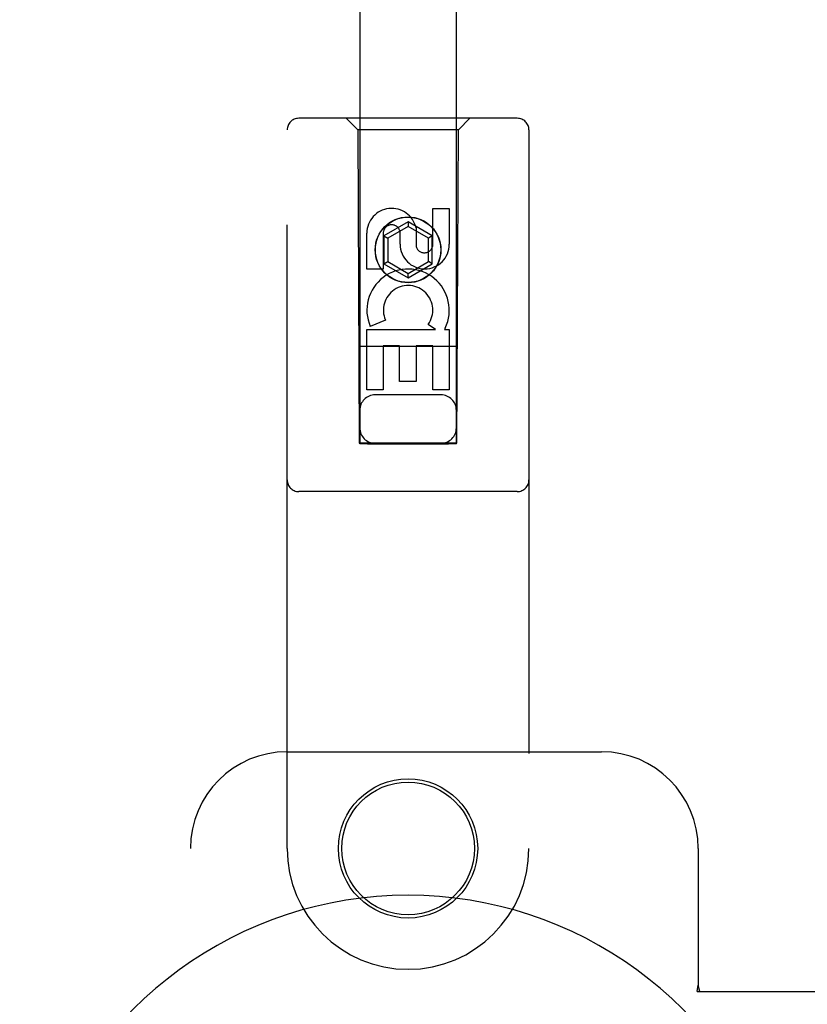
# Model space of a CAD drawing. Header units: inches. Extents: x 0 to 293, y 0 to 190.
# Tile 10 of 84: x 94.09 to 96.13, y 98 to 100.54. Entities that reach past the tile are written whole.
import ezdxf

# ---------------------------------------------------------------- set-up
doc = ezdxf.new("R2010")
doc.units = ezdxf.units.IN
doc.header["$LTSCALE"] = 16.12069
doc.header["$MEASUREMENT"] = 0
doc.linetypes.add('HIDDEN', pattern=[0.2, 0.1, -0.1])
doc.layers.add('LEFTHAND_DOOR_ASSEMBLY', color=7, linetype='CONTINUOUS')

msp = doc.modelspace()

# ---------------------------------------------------------------- linework, layer by layer
at = {"layer": 'LEFTHAND_DOOR_ASSEMBLY', "color": 8, "linetype": 'HIDDEN'}
for p, q in [((94.9681, 136.4491), (94.9681, 99.4475)), ((95.2181, 99.4475), (95.2181, 136.4491)), ((95.3756, 100.2891), (94.8106, 100.2891)), ((94.9631, 100.2591), (94.9331, 100.2891)), ((95.2231, 100.2591), (95.2531, 100.2891)), ((94.7806, 98.4016), (94.7806, 100.2591)), ((94.9631, 100.2591), (94.9666, 99.4491)), ((95.2231, 100.2591), (94.9631, 100.2591)), ((95.2196, 99.4491), (95.2231, 100.2591)), ((95.4056, 100.2591), (95.4056, 98.4016)), ((95.1573, 99.9633), (95.1573, 100.0557)), ((95.1573, 100.0557), (95.1997, 100.0557)), ((95.1997, 100.0557), (95.1997, 99.9633)), ((95.0931, 100.021), (95.0306, 99.9849)), ((95.0931, 100.0094), (95.0406, 99.9791)), ((95.0931, 100.021), (95.0931, 100.0094)), ((95.1556, 99.9849), (95.0931, 100.021)), ((95.1456, 99.9791), (95.0931, 100.0094)), ((94.9865, 99.8994), (94.9865, 99.9918)), ((95.0289, 99.9918), (95.0289, 99.8994)), ((95.0306, 99.9849), (95.0306, 99.9127)), ((95.0306, 99.9849), (95.0406, 99.9791)), ((95.0728, 99.9633), (95.0728, 99.9918)), ((95.1137, 100.0056), (95.1137, 99.9593)), ((95.1556, 99.9849), (95.1456, 99.9791)), ((95.1556, 99.9127), (95.1556, 99.9849)), ((95.0406, 99.9791), (95.0406, 99.9185)), ((95.1456, 99.9185), (95.1456, 99.9791)), ((95.0306, 99.9127), (95.0406, 99.9185)), ((95.0306, 99.9127), (95.0931, 99.8766)), ((95.0406, 99.9185), (95.0931, 99.8882)), ((95.0931, 99.8882), (95.1456, 99.9185)), ((95.0931, 99.8766), (95.1556, 99.9127)), ((95.1556, 99.9127), (95.1456, 99.9185)), ((95.0289, 99.8994), (94.9865, 99.8994)), ((95.0931, 99.8766), (95.0931, 99.8882)), ((95.0346, 99.7675), (94.9955, 99.7506)), ((95.1641, 99.7431), (95.1455, 99.7561)), ((94.9865, 99.587), (94.9865, 99.7431)), ((94.9865, 99.7431), (95.1641, 99.7431)), ((95.1892, 99.7466), (95.1874, 99.7431)), ((95.1874, 99.7431), (95.1997, 99.7431)), ((95.1997, 99.7431), (95.1997, 99.587)), ((95.2207, 99.6991), (94.9655, 99.6991)), ((95.0289, 99.7005), (95.0289, 99.587)), ((95.0713, 99.7005), (95.0289, 99.7005)), ((95.0713, 99.6083), (95.0713, 99.7005)), ((95.1138, 99.7005), (95.1138, 99.6083)), ((95.1573, 99.7005), (95.1138, 99.7005)), ((95.1573, 99.587), (95.1573, 99.7005)), ((95.1138, 99.6083), (95.0713, 99.6083)), ((95.0289, 99.587), (94.9865, 99.587)), ((95.1997, 99.587), (95.1573, 99.587)), ((95.1781, 99.5741), (95.0081, 99.5741)), ((94.9666, 99.4491), (95.2196, 99.4491)), ((94.969, 99.4505), (94.9705, 99.4505)), ((94.9705, 99.4505), (94.9754, 99.4505)), ((94.9754, 99.4505), (95.1981, 99.4506)), ((95.1981, 99.4506), (95.2123, 99.4505)), ((95.2123, 99.4505), (95.2158, 99.4505)), ((94.974, 99.4474), (94.9705, 99.4475)), ((94.9881, 99.4474), (94.974, 99.4474)), ((94.9881, 99.4474), (95.1981, 99.4474)), ((95.2108, 99.4474), (95.1981, 99.4474)), ((95.2158, 99.4475), (95.2108, 99.4474)), ((95.2173, 99.4475), (95.2158, 99.4475)), ((95.3756, 99.3241), (94.8106, 99.3241)), ((94.7806, 98.6516), (95.5931, 98.6516)), ((94.5306, 96.1516), (94.5306, 98.4016)), ((95.8431, 98.4016), (95.8431, 98.0485)), ((95.8401, 98.0316), (95.8431, 98.0485)), ((95.8475, 98.0316), (95.8431, 98.0485)), ((95.8401, 98.0316), (96.1611, 98.0316))]:
    msp.add_line(p, q, dxfattribs=at)
for points in [[(94.9681, 99.4505), (94.9682, 99.4505), (94.9685, 99.4505), (94.969, 99.4505)], [(95.2158, 99.4505), (95.2173, 99.4505), (95.2177, 99.4505), (95.218, 99.4505), (95.2181, 99.4505)], [(94.9705, 99.4475), (94.969, 99.4475), (94.9685, 99.4475), (94.9682, 99.4475), (94.9681, 99.4475)], [(95.2181, 99.4475), (95.218, 99.4475), (95.2177, 99.4475), (95.2173, 99.4475)]]:
    msp.add_lwpolyline(points, dxfattribs=at)
for centre, radius in [((95.0931, 99.9491), 0.085), ((95.0931, 99.9491), 0.0845), ((95.0931, 98.4016), 0.18), ((95.0931, 98.4016), 0.1715)]:
    msp.add_circle(centre, radius, dxfattribs=at)
for centre, radius, start, end in [((94.8106, 100.2591), 0.03, 90, 180), ((95.3756, 100.2591), 0.03, 0, 90), ((95.0508, 99.9919), 0.0644, 12.2995, 180.0775), ((95.0508, 99.9918), 0.0219, 359.9011, 180), ((95.1362, 99.9633), 0.0635, 180, 360), ((95.1353, 99.9633), 0.0219, 190.307, 360), ((95.0932, 99.7929), 0.1065, 334.2636, 203.4027), ((95.0932, 99.7929), 0.0639, 324.8895, 203.4026), ((95.0081, 99.5341), 0.04, 90, 180), ((95.1781, 99.5341), 0.04, 0, 90), ((95.0081, 99.4891), 0.04, 180, 270), ((95.1781, 99.4891), 0.04, 270, 360), ((94.8106, 99.3541), 0.03, 180, 270), ((95.3756, 99.3541), 0.03, 270, 360), ((94.7806, 98.4016), 0.25, 90, 180), ((95.5931, 98.4016), 0.25, 0, 90), ((95.0931, 98.4016), 0.3125, 180, 360)]:
    msp.add_arc(centre, radius, start, end, dxfattribs=at)
at = {"layer": 'LEFTHAND_DOOR_ASSEMBLY', "color": 7, "linetype": 'Continuous'}
msp.add_arc((95.0931, 97.2766), 1.0039, 305.5066, 234.4934, dxfattribs=at)

doc.saveas('drawing.dxf')
